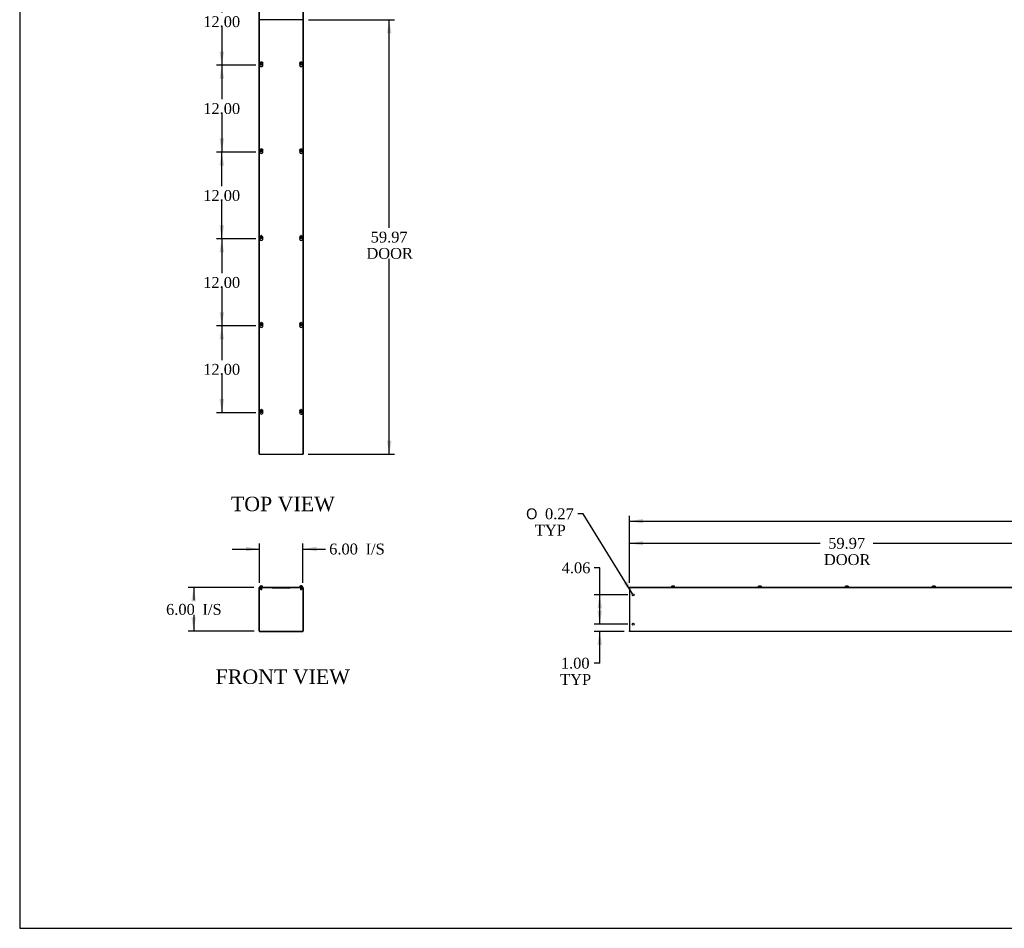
# Model space of a CAD drawing. Header units: inches. Extents: x 1 to 299, y -2 to 199.
# Tile 1 of 8: x 1 to 137, y 1 to 126. Entities that reach past the tile are written whole.
import ezdxf
from ezdxf.enums import TextEntityAlignment as Align

# ---------------------------------------------------------------- set-up
doc = ezdxf.new("R2010")
doc.units = ezdxf.units.IN
doc.header["$MEASUREMENT"] = 0
for name, color, linetype in [('COM56308-3', 7, 'Continuous'), ('COM56349-2', 7, 'Continuous'), ('Default', 7, 'Continuous'), ('QLB20316', 7, 'Continuous'), ('SCS19515', 7, 'Continuous')]:
    doc.layers.add(name, color=color, linetype=linetype)
doc.styles.add('SEACAD_Solid_Edge_ANSI1_Symbols', font='txt')
doc.styles.add('SEACAD_Times_New_Roman', font='times.ttf')
doc.dimstyles.new('HAMMOND_(STH_-_300x200)', dxfattribs={"dimtxt": 1.5, "dimasz": 1.875, "dimexe": 0.75, "dimexo": 0.75, "dimgap": 0.375, "dimtad": 0, "dimtih": 1, "dimtoh": 1, "dimzin": 0, "dimdsep": 46, "dimtxsty": 'SEACAD_Times_New_Roman', "dimblk1": '_SE_FILLED', "dimblk2": '_SE_FILLED', "dimsah": 1, "dimcen": 0.75, "dimadec": 0, "dimazin": 0, "dimtfac": 0.8, "dimtofl": 0, "dimtmove": 1, "dimatfit": 3, "dimfxl": 1, "dimtolj": 1, "dimtzin": 0, "dimarcsym": 0})

# ---------------------------------------------------------------- blocks, each defined once
blk = doc.blocks.new('SE')
at = {"layer": 'COM56308-3', "color": 7, "linetype": 'Continuous'}
for p, q in [((34.45, 47.66), (40.5, 47.66)), ((34.45, 47.6), (34.45, 47.66)), ((34.45, 47.6), (34.5, 47.6)), ((34.66, 47.6), (40.28, 47.6)), ((40.44, 47.6), (40.5, 47.6)), ((40.5, 47.6), (40.5, 47.66))]:
    blk.add_line(p, q, dxfattribs=at)
at = {"layer": 'COM56349-2', "color": 7, "linetype": 'Continuous'}
for p, q in [((34.5, 47.6), (34.66, 47.6)), ((34.66, 47.55), (34.66, 47.6)), ((34.91, 47.6), (34.91, 47.55)), ((40.03, 47.55), (40.03, 47.6)), ((40.28, 47.6), (40.44, 47.6)), ((40.28, 47.55), (40.28, 47.6)), ((34.41, 41.63), (34.41, 47.52)), ((34.47, 41.63), (34.47, 47.52)), ((34.5, 47.55), (34.66, 47.55)), ((34.91, 47.55), (34.66, 47.55)), ((40.28, 47.55), (40.03, 47.55)), ((40.28, 47.55), (40.44, 47.55)), ((40.47, 47.52), (40.47, 41.63)), ((40.53, 47.52), (40.53, 41.63)), ((34.5, 41.6), (40.44, 41.6)), ((34.5, 41.55), (40.44, 41.55))]:
    blk.add_line(p, q, dxfattribs=at)
for centre, radius, start, end in [((34.5, 47.52), 0.086, 90, 180), ((40.44, 47.52), 0.086, 0, 90), ((34.5, 47.52), 0.029, 90, 180), ((40.44, 47.52), 0.029, 0, 90), ((34.5, 41.63), 0.086, 180, 270), ((34.5, 41.63), 0.029, 180, 270), ((40.44, 41.63), 0.086, 270, 0), ((40.44, 41.63), 0.029, 270, 0)]:
    blk.add_arc(centre, radius, start, end, dxfattribs=at)
at = {"layer": 'QLB20316', "color": 7, "linetype": 'Continuous'}
for p, q in [((36.22, 47.6), (36.22, 47.57)), ((38.72, 47.6), (38.72, 47.57)), ((36.22, 47.57), (36.6, 47.57)), ((36.6, 47.57), (38.35, 47.57)), ((38.35, 47.57), (38.72, 47.57))]:
    blk.add_line(p, q, dxfattribs=at)
at = {"layer": 'SCS19515', "color": 7, "linetype": 'Continuous'}
for p, q in [((34.54, 47.74), (34.54, 47.68)), ((34.63, 47.83), (34.7, 47.83)), ((34.7, 47.83), (34.7, 47.76)), ((34.76, 47.76), (34.7, 47.76)), ((34.76, 47.83), (34.82, 47.83)), ((34.76, 47.76), (34.76, 47.83)), ((34.91, 47.68), (34.91, 47.74)), ((40.03, 47.74), (40.03, 47.68)), ((40.12, 47.83), (40.19, 47.83)), ((40.19, 47.83), (40.19, 47.76)), ((40.25, 47.76), (40.19, 47.76)), ((40.31, 47.83), (40.25, 47.83)), ((40.25, 47.76), (40.25, 47.83)), ((40.4, 47.68), (40.4, 47.74)), ((34.63, 47.55), (34.63, 47.38)), ((34.82, 47.38), (34.63, 47.38)), ((34.63, 47.38), (34.66, 47.35)), ((34.66, 47.35), (34.79, 47.35)), ((34.79, 47.35), (34.82, 47.38)), ((34.82, 47.38), (34.82, 47.55)), ((40.12, 47.55), (40.12, 47.38)), ((40.31, 47.38), (40.12, 47.38)), ((40.12, 47.38), (40.15, 47.35)), ((40.15, 47.35), (40.28, 47.35)), ((40.28, 47.35), (40.31, 47.38)), ((40.31, 47.38), (40.31, 47.55))]:
    blk.add_line(p, q, dxfattribs=at)
for centre, radius, start, end in [((34.63, 47.74), 0.09, 90, 180), ((34.56, 47.68), 0.025, 180, 270), ((34.82, 47.74), 0.09, 0, 90), ((34.89, 47.68), 0.025, 270, 0), ((40.12, 47.74), 0.09, 90, 180), ((40.05, 47.68), 0.025, 180, 270), ((40.31, 47.74), 0.09, 0, 90), ((40.38, 47.68), 0.025, 270, 0)]:
    blk.add_arc(centre, radius, start, end, dxfattribs=at)
blk = doc.blocks.new('SE1')
at = {"layer": 'COM56308-3', "color": 7, "linetype": 'Continuous'}
for p, q in [((85.6, 47.66), (145.54, 47.66)), ((85.6, 47.6), (85.6, 47.66)), ((85.6, 47.6), (145.54, 47.6)), ((145.54, 47.6), (145.54, 47.66)), ((145.6, 47.66), (205.54, 47.66)), ((145.6, 47.6), (145.6, 47.66)), ((145.6, 47.6), (205.54, 47.6)), ((205.54, 47.6), (205.54, 47.66))]:
    blk.add_line(p, q, dxfattribs=at)
at = {"layer": 'COM56349-2', "color": 7, "linetype": 'Continuous'}
for p, q in [((85.57, 47.6), (85.6, 47.6)), ((85.57, 47.6), (85.57, 47.52)), ((145.54, 47.6), (145.6, 47.6)), ((205.54, 47.6), (205.57, 47.6)), ((205.57, 47.52), (205.57, 47.6)), ((85.57, 47.52), (85.57, 41.63)), ((205.57, 41.63), (205.57, 47.52)), ((85.57, 41.55), (85.57, 41.63)), ((205.57, 41.55), (85.57, 41.55)), ((205.57, 41.63), (205.57, 41.55))]:
    blk.add_line(p, q, dxfattribs=at)
for centre in [(86.07, 46.6), (205.07, 46.6), (86.07, 42.55), (205.07, 42.55)]:
    blk.add_circle(centre, 0.133, dxfattribs=at)
at = {"layer": 'SCS19515', "color": 7, "linetype": 'Continuous'}
for p, q in [((91.38, 47.74), (91.38, 47.68)), ((91.39, 47.76), (91.39, 47.76)), ((91.48, 47.83), (91.66, 47.83)), ((91.76, 47.76), (91.76, 47.76)), ((91.76, 47.68), (91.76, 47.74)), ((103.38, 47.74), (103.38, 47.68)), ((103.39, 47.76), (103.39, 47.76)), ((103.48, 47.83), (103.66, 47.83)), ((103.76, 47.76), (103.76, 47.76)), ((103.76, 47.68), (103.76, 47.74)), ((115.38, 47.74), (115.38, 47.68)), ((115.39, 47.76), (115.39, 47.76)), ((115.48, 47.83), (115.66, 47.83)), ((115.76, 47.76), (115.76, 47.76)), ((115.76, 47.68), (115.76, 47.74)), ((127.38, 47.74), (127.38, 47.68)), ((127.39, 47.76), (127.39, 47.76)), ((127.48, 47.83), (127.66, 47.83)), ((127.76, 47.76), (127.76, 47.76)), ((127.76, 47.68), (127.76, 47.74)), ((139.38, 47.74), (139.38, 47.68)), ((139.39, 47.76), (139.39, 47.76)), ((139.48, 47.83), (139.66, 47.83)), ((139.76, 47.76), (139.76, 47.76)), ((139.76, 47.68), (139.76, 47.74)), ((151.38, 47.74), (151.38, 47.68)), ((151.39, 47.76), (151.39, 47.76)), ((151.48, 47.83), (151.66, 47.83)), ((151.76, 47.76), (151.76, 47.76)), ((151.76, 47.68), (151.76, 47.74)), ((163.38, 47.74), (163.38, 47.68)), ((163.39, 47.76), (163.39, 47.76)), ((163.48, 47.83), (163.66, 47.83)), ((163.76, 47.76), (163.76, 47.76)), ((163.76, 47.68), (163.76, 47.74)), ((175.38, 47.74), (175.38, 47.68)), ((175.39, 47.76), (175.39, 47.76)), ((175.48, 47.83), (175.66, 47.83)), ((175.76, 47.76), (175.76, 47.76)), ((175.76, 47.68), (175.76, 47.74)), ((187.38, 47.74), (187.38, 47.68)), ((187.39, 47.76), (187.39, 47.76)), ((187.48, 47.83), (187.66, 47.83)), ((187.76, 47.76), (187.76, 47.76)), ((187.76, 47.68), (187.76, 47.74)), ((199.38, 47.74), (199.38, 47.68)), ((199.39, 47.76), (199.39, 47.76)), ((199.48, 47.83), (199.66, 47.83)), ((199.76, 47.76), (199.76, 47.76)), ((199.76, 47.68), (199.76, 47.74))]:
    blk.add_line(p, q, dxfattribs=at)
for centre, radius, start, end in [((91.47, 47.74), 0.09, 170.4059, 180), ((91.41, 47.68), 0.025, 180, 270), ((91.73, 47.68), 0.025, 270, 0), ((91.67, 47.74), 0.09, 0, 9.5941), ((103.47, 47.74), 0.09, 170.4059, 180), ((103.41, 47.68), 0.025, 180, 270), ((103.73, 47.68), 0.025, 270, 0), ((103.67, 47.74), 0.09, 0, 9.5941), ((115.47, 47.74), 0.09, 170.4059, 180), ((115.41, 47.68), 0.025, 180, 270), ((115.73, 47.68), 0.025, 270, 0), ((115.67, 47.74), 0.09, 0, 9.5941), ((127.47, 47.74), 0.09, 170.4059, 180), ((127.41, 47.68), 0.025, 180, 270), ((127.73, 47.68), 0.025, 270, 0), ((127.67, 47.74), 0.09, 0, 9.5941), ((139.47, 47.74), 0.09, 170.4059, 180), ((139.41, 47.68), 0.025, 180, 270), ((139.73, 47.68), 0.025, 270, 0), ((139.67, 47.74), 0.09, 0, 9.5941), ((151.47, 47.74), 0.09, 170.4059, 180), ((151.41, 47.68), 0.025, 180, 270), ((151.73, 47.68), 0.025, 270, 0), ((151.67, 47.74), 0.09, 0, 9.5941), ((163.47, 47.74), 0.09, 170.4059, 180), ((163.41, 47.68), 0.025, 180, 270), ((163.73, 47.68), 0.025, 270, 0), ((163.67, 47.74), 0.09, 0, 9.5941), ((175.47, 47.74), 0.09, 170.4059, 180), ((175.41, 47.68), 0.025, 180, 270), ((175.73, 47.68), 0.025, 270, 0), ((175.67, 47.74), 0.09, 0, 9.5941), ((187.47, 47.74), 0.09, 170.4059, 180), ((187.41, 47.68), 0.025, 180, 270), ((187.73, 47.68), 0.025, 270, 0), ((187.67, 47.74), 0.09, 0, 9.5941), ((199.47, 47.74), 0.09, 170.4059, 180), ((199.41, 47.68), 0.025, 180, 270), ((199.73, 47.68), 0.025, 270, 0), ((199.67, 47.74), 0.09, 0, 9.5941)]:
    blk.add_arc(centre, radius, start, end, dxfattribs=at)
for points in [[(91.39, 47.76), (91.39, 47.76), (91.39, 47.77), (91.39, 47.78), (91.4, 47.78), (91.4, 47.79), (91.4, 47.8), (91.41, 47.81), (91.42, 47.81), (91.42, 47.82), (91.43, 47.82), (91.44, 47.83), (91.44, 47.83), (91.45, 47.83), (91.46, 47.83), (91.47, 47.83), (91.47, 47.83), (91.48, 47.83)], [(91.66, 47.83), (91.67, 47.83), (91.67, 47.83), (91.69, 47.83), (91.69, 47.83), (91.7, 47.83), (91.71, 47.83), (91.72, 47.82), (91.72, 47.82), (91.73, 47.81), (91.73, 47.81), (91.74, 47.8), (91.74, 47.79), (91.75, 47.78), (91.75, 47.78), (91.75, 47.77), (91.75, 47.76), (91.76, 47.76)], [(103.39, 47.76), (103.39, 47.76), (103.39, 47.77), (103.39, 47.78), (103.4, 47.78), (103.4, 47.79), (103.4, 47.8), (103.41, 47.81), (103.42, 47.81), (103.42, 47.82), (103.43, 47.82), (103.44, 47.83), (103.44, 47.83), (103.45, 47.83), (103.46, 47.83), (103.47, 47.83), (103.47, 47.83), (103.48, 47.83)], [(103.66, 47.83), (103.67, 47.83), (103.67, 47.83), (103.69, 47.83), (103.69, 47.83), (103.7, 47.83), (103.71, 47.83), (103.72, 47.82), (103.72, 47.82), (103.73, 47.81), (103.73, 47.81), (103.74, 47.8), (103.74, 47.79), (103.75, 47.78), (103.75, 47.78), (103.75, 47.77), (103.75, 47.76), (103.76, 47.76)], [(115.39, 47.76), (115.39, 47.76), (115.39, 47.77), (115.39, 47.78), (115.4, 47.78), (115.4, 47.79), (115.4, 47.8), (115.41, 47.81), (115.42, 47.81), (115.42, 47.82), (115.43, 47.82), (115.44, 47.83), (115.44, 47.83), (115.45, 47.83), (115.46, 47.83), (115.47, 47.83), (115.47, 47.83), (115.48, 47.83)], [(115.66, 47.83), (115.67, 47.83), (115.67, 47.83), (115.69, 47.83), (115.69, 47.83), (115.7, 47.83), (115.71, 47.83), (115.72, 47.82), (115.72, 47.82), (115.73, 47.81), (115.73, 47.81), (115.74, 47.8), (115.74, 47.79), (115.75, 47.78), (115.75, 47.78), (115.75, 47.77), (115.75, 47.76), (115.76, 47.76)], [(127.39, 47.76), (127.39, 47.76), (127.39, 47.77), (127.39, 47.78), (127.4, 47.78), (127.4, 47.79), (127.4, 47.8), (127.41, 47.81), (127.42, 47.81), (127.42, 47.82), (127.43, 47.82), (127.44, 47.83), (127.44, 47.83), (127.45, 47.83), (127.46, 47.83), (127.47, 47.83), (127.47, 47.83), (127.48, 47.83)], [(127.66, 47.83), (127.67, 47.83), (127.67, 47.83), (127.69, 47.83), (127.69, 47.83), (127.7, 47.83), (127.71, 47.83), (127.72, 47.82), (127.72, 47.82), (127.73, 47.81), (127.73, 47.81), (127.74, 47.8), (127.74, 47.79), (127.75, 47.78), (127.75, 47.78), (127.75, 47.77), (127.75, 47.76), (127.76, 47.76)], [(139.39, 47.76), (139.39, 47.76), (139.39, 47.77), (139.39, 47.78), (139.4, 47.78), (139.4, 47.79), (139.4, 47.8), (139.41, 47.81), (139.42, 47.81), (139.42, 47.82), (139.43, 47.82), (139.44, 47.83), (139.44, 47.83), (139.45, 47.83), (139.46, 47.83), (139.47, 47.83), (139.47, 47.83), (139.48, 47.83)], [(139.66, 47.83), (139.67, 47.83), (139.67, 47.83), (139.69, 47.83), (139.69, 47.83), (139.7, 47.83), (139.71, 47.83), (139.72, 47.82), (139.72, 47.82), (139.73, 47.81), (139.73, 47.81), (139.74, 47.8), (139.74, 47.79), (139.75, 47.78), (139.75, 47.78), (139.75, 47.77), (139.75, 47.76), (139.76, 47.76)], [(151.39, 47.76), (151.39, 47.76), (151.39, 47.77), (151.39, 47.78), (151.4, 47.78), (151.4, 47.79), (151.4, 47.8), (151.41, 47.81), (151.42, 47.81), (151.42, 47.82), (151.43, 47.82), (151.44, 47.83), (151.44, 47.83), (151.45, 47.83), (151.46, 47.83), (151.47, 47.83), (151.47, 47.83), (151.48, 47.83)], [(151.66, 47.83), (151.67, 47.83), (151.67, 47.83), (151.69, 47.83), (151.69, 47.83), (151.7, 47.83), (151.71, 47.83), (151.72, 47.82), (151.72, 47.82), (151.73, 47.81), (151.73, 47.81), (151.74, 47.8), (151.74, 47.79), (151.75, 47.78), (151.75, 47.78), (151.75, 47.77), (151.75, 47.76), (151.76, 47.76)], [(163.39, 47.76), (163.39, 47.76), (163.39, 47.77), (163.39, 47.78), (163.4, 47.78), (163.4, 47.79), (163.4, 47.8), (163.41, 47.81), (163.42, 47.81), (163.42, 47.82), (163.43, 47.82), (163.44, 47.83), (163.44, 47.83), (163.45, 47.83), (163.46, 47.83), (163.47, 47.83), (163.47, 47.83), (163.48, 47.83)], [(163.66, 47.83), (163.67, 47.83), (163.67, 47.83), (163.69, 47.83), (163.69, 47.83), (163.7, 47.83), (163.71, 47.83), (163.72, 47.82), (163.72, 47.82), (163.73, 47.81), (163.73, 47.81), (163.74, 47.8), (163.74, 47.79), (163.75, 47.78), (163.75, 47.78), (163.75, 47.77), (163.75, 47.76), (163.76, 47.76)], [(175.39, 47.76), (175.39, 47.76), (175.39, 47.77), (175.39, 47.78), (175.4, 47.78), (175.4, 47.79), (175.4, 47.8), (175.41, 47.81), (175.42, 47.81), (175.42, 47.82), (175.43, 47.82), (175.44, 47.83), (175.44, 47.83), (175.45, 47.83), (175.46, 47.83), (175.47, 47.83), (175.47, 47.83), (175.48, 47.83)], [(175.66, 47.83), (175.67, 47.83), (175.67, 47.83), (175.69, 47.83), (175.69, 47.83), (175.7, 47.83), (175.71, 47.83), (175.72, 47.82), (175.72, 47.82), (175.73, 47.81), (175.73, 47.81), (175.74, 47.8), (175.74, 47.79), (175.75, 47.78), (175.75, 47.78), (175.75, 47.77), (175.75, 47.76), (175.76, 47.76)], [(187.39, 47.76), (187.39, 47.76), (187.39, 47.77), (187.39, 47.78), (187.4, 47.78), (187.4, 47.79), (187.4, 47.8), (187.41, 47.81), (187.42, 47.81), (187.42, 47.82), (187.43, 47.82), (187.44, 47.83), (187.44, 47.83), (187.45, 47.83), (187.46, 47.83), (187.47, 47.83), (187.47, 47.83), (187.48, 47.83)], [(187.66, 47.83), (187.67, 47.83), (187.67, 47.83), (187.69, 47.83), (187.69, 47.83), (187.7, 47.83), (187.71, 47.83), (187.72, 47.82), (187.72, 47.82), (187.73, 47.81), (187.73, 47.81), (187.74, 47.8), (187.74, 47.79), (187.75, 47.78), (187.75, 47.78), (187.75, 47.77), (187.75, 47.76), (187.76, 47.76)], [(199.39, 47.76), (199.39, 47.76), (199.39, 47.77), (199.39, 47.78), (199.4, 47.78), (199.4, 47.79), (199.4, 47.8), (199.41, 47.81), (199.42, 47.81), (199.42, 47.82), (199.43, 47.82), (199.44, 47.83), (199.44, 47.83), (199.45, 47.83), (199.46, 47.83), (199.47, 47.83), (199.47, 47.83), (199.48, 47.83)], [(199.66, 47.83), (199.67, 47.83), (199.67, 47.83), (199.69, 47.83), (199.69, 47.83), (199.7, 47.83), (199.71, 47.83), (199.72, 47.82), (199.72, 47.82), (199.73, 47.81), (199.73, 47.81), (199.74, 47.8), (199.74, 47.79), (199.75, 47.78), (199.75, 47.78), (199.75, 47.77), (199.75, 47.76), (199.76, 47.76)]]:
    blk.add_open_spline(points, degree=3, knots=[0, 0, 0, 0, 0.125, 0.125, 0.25, 0.25, 0.375, 0.375, 0.5, 0.5, 0.625, 0.625, 0.75, 0.75, 0.875, 0.875, 1, 1, 1, 1], dxfattribs=at)
blk = doc.blocks.new('DMBLK6241')
at = {"layer": 'Default', "linetype": 'Continuous', "transparency": 16777216}
for points in [[(32.6, 53.24), (32.6, 52.62), (34.47, 52.93)], [(42.35, 53.24), (40.47, 52.93), (42.35, 52.62)]]:
    blk.add_hatch(color=7, dxfattribs=at).paths.add_polyline_path(points)
at = {"layer": 'Default', "color": 7, "linetype": 'Continuous', "transparency": 16777216}
for p, q in [((34.47, 48.27), (34.47, 53.68)), ((40.47, 48.27), (40.47, 53.68)), ((30.72, 52.93), (34.47, 52.93)), ((40.47, 52.93), (42.82, 52.93)), ((42.82, 52.93), (43.57, 52.93))]:
    blk.add_line(p, q, dxfattribs=at)
at = {"layer": 'Default', "color": 7, "linetype": 'Continuous', "transparency": 16777216, "style": 'SEACAD_Times_New_Roman'}
for s, p in [('6.00', (44.1, 53.68)), ('I/S', (49.13, 53.68))]:
    blk.add_text(s, height=1.5, dxfattribs=at).set_placement(p, align=Align.TOP_LEFT)
blk = doc.blocks.new('_SE_FILLED')
at = {"color": 0}
blk.add_line((0, 0), (-1, 0), dxfattribs=at)
blk.add_solid([(0, 0), (-1, -0.1665), (-1, 0.1665), (0, 0)], dxfattribs=at)
blk = doc.blocks.new('DMBLK6242')
at = {"layer": 'Default', "linetype": 'Continuous', "transparency": 16777216}
for points in [[(25.08, 45.73), (25.7, 45.73), (25.39, 47.6)], [(25.08, 43.48), (25.39, 41.6), (25.7, 43.48)]]:
    blk.add_hatch(color=7, dxfattribs=at).paths.add_polyline_path(points)
at = {"layer": 'Default', "color": 7, "linetype": 'Continuous', "transparency": 16777216}
for p, q in [((33.7, 47.6), (24.64, 47.6)), ((25.39, 47.6), (25.39, 45.88)), ((25.39, 43.85), (25.39, 41.6)), ((33.75, 41.6), (24.64, 41.6))]:
    blk.add_line(p, q, dxfattribs=at)
at = {"layer": 'Default', "color": 7, "linetype": 'Continuous', "transparency": 16777216, "style": 'SEACAD_Times_New_Roman'}
for s, p in [('6.00', (21.58, 45.35)), ('I/S', (26.61, 45.35))]:
    blk.add_text(s, height=1.5, dxfattribs=at).set_placement(p, align=Align.TOP_LEFT)
blk = doc.blocks.new('DMBLK6243')
at = {"layer": 'Default', "linetype": 'Continuous', "transparency": 16777216}
for points in [[(87.45, 54.04), (85.57, 53.72), (87.45, 53.41)], [(143.67, 54.04), (143.67, 53.41), (145.54, 53.72)]]:
    blk.add_hatch(color=7, dxfattribs=at).paths.add_polyline_path(points)
at = {"layer": 'Default', "color": 7, "linetype": 'Continuous', "transparency": 16777216}
for p, q in [((85.57, 48.27), (85.57, 54.47)), ((145.54, 48.41), (145.54, 54.47)), ((85.57, 53.72), (111.89, 53.72)), ((119.23, 53.72), (145.54, 53.72))]:
    blk.add_line(p, q, dxfattribs=at)
at = {"layer": 'Default', "color": 7, "linetype": 'Continuous', "transparency": 16777216, "style": 'SEACAD_Times_New_Roman'}
for s, p in [('59.97', (113, 54.47)), ('DOOR', (112.41, 52.22))]:
    blk.add_text(s, height=1.5, dxfattribs=at).set_placement(p, align=Align.TOP_LEFT)
blk = doc.blocks.new('SE4')
at = {"layer": 'COM56308-3', "color": 7, "linetype": 'Continuous'}
for p, q in [((34.45, 185.98), (34.45, 126.04)), ((40.5, 185.98), (34.45, 185.98)), ((40.5, 126.04), (40.5, 185.98)), ((34.45, 126.04), (40.5, 126.04)), ((34.45, 125.98), (34.45, 66.04)), ((40.5, 125.98), (34.45, 125.98)), ((40.5, 66.04), (40.5, 125.98)), ((34.45, 66.04), (40.5, 66.04))]:
    blk.add_line(p, q, dxfattribs=at)
for centre, start, end in [((34.73, 179.74), 133.5511, 46.4489), ((40.22, 179.74), 133.4457, 46.3437), ((34.73, 167.74), 133.5511, 46.4489), ((40.22, 167.74), 133.4457, 46.3437), ((34.73, 155.74), 133.5511, 46.4489), ((40.22, 155.74), 133.4457, 46.3437), ((34.73, 143.74), 133.5511, 46.4489), ((40.22, 143.74), 133.4457, 46.3437), ((34.73, 131.74), 133.5511, 46.4489), ((40.22, 131.74), 133.4457, 46.3437), ((34.73, 119.74), 133.5511, 46.4489), ((40.22, 119.74), 133.4457, 46.3437), ((34.73, 107.74), 133.5511, 46.4489), ((40.22, 107.74), 133.4457, 46.3437), ((34.73, 95.74), 133.5511, 46.4489), ((40.22, 95.74), 133.4457, 46.3437), ((34.73, 83.74), 133.5511, 46.4489), ((40.22, 83.74), 133.4457, 46.3437), ((34.73, 71.74), 133.5511, 46.4489), ((40.22, 71.74), 133.4457, 46.3437)]:
    blk.add_arc(centre, 0.203, start, end, dxfattribs=at)
at = {"layer": 'COM56349-2', "color": 7, "linetype": 'Continuous'}
for p, q in [((34.41, 66.01), (34.41, 186.01)), ((34.5, 186.01), (34.41, 186.01)), ((34.66, 186.01), (34.5, 186.01)), ((40.28, 186.01), (34.66, 186.01)), ((34.66, 186.01), (34.66, 185.98)), ((40.44, 186.01), (40.28, 186.01)), ((40.28, 185.98), (40.28, 186.01)), ((40.53, 186.01), (40.44, 186.01)), ((40.53, 186.01), (40.53, 66.01)), ((34.91, 179.66), (34.91, 179.82)), ((40.03, 179.82), (40.03, 179.66)), ((34.91, 167.66), (34.91, 167.82)), ((40.03, 167.82), (40.03, 167.66)), ((34.91, 155.66), (34.91, 155.82)), ((40.03, 155.82), (40.03, 155.66)), ((34.91, 143.66), (34.91, 143.82)), ((40.03, 143.82), (40.03, 143.66)), ((34.91, 131.66), (34.91, 131.82)), ((40.03, 131.82), (40.03, 131.66)), ((34.91, 125.98), (34.91, 126.04)), ((40.03, 126.04), (40.03, 125.98)), ((34.91, 119.66), (34.91, 119.82)), ((40.03, 119.82), (40.03, 119.66)), ((34.91, 107.66), (34.91, 107.82)), ((40.03, 107.82), (40.03, 107.66)), ((34.91, 95.66), (34.91, 95.82)), ((40.03, 95.82), (40.03, 95.66)), ((34.91, 83.66), (34.91, 83.82)), ((40.03, 83.82), (40.03, 83.66)), ((34.91, 71.66), (34.91, 71.82)), ((40.03, 71.82), (40.03, 71.66)), ((34.41, 66.01), (34.5, 66.01)), ((34.5, 66.01), (34.66, 66.01)), ((34.66, 66.04), (34.66, 66.01)), ((34.66, 66.01), (40.28, 66.01)), ((40.28, 66.01), (40.28, 66.04)), ((40.28, 66.01), (40.44, 66.01)), ((40.44, 66.01), (40.53, 66.01))]:
    blk.add_line(p, q, dxfattribs=at)
at = {"layer": 'SCS19515', "color": 7, "linetype": 'Continuous'}
for p, q in [((34.65, 180.01), (34.7, 180.06)), ((34.7, 179.96), (34.65, 180.01)), ((34.7, 180.2), (34.7, 180.1)), ((34.7, 180.1), (34.7, 180.06)), ((34.7, 179.96), (34.7, 179.92)), ((34.7, 179.92), (34.7, 179.83)), ((34.76, 180.1), (34.76, 180.2)), ((34.76, 180.06), (34.76, 180.1)), ((34.76, 180.06), (34.81, 180.01)), ((34.81, 180.01), (34.76, 179.96)), ((34.76, 179.92), (34.76, 179.96)), ((34.76, 179.83), (34.76, 179.92)), ((40.14, 180.01), (40.19, 180.06)), ((40.19, 179.96), (40.14, 180.01)), ((40.19, 180.2), (40.19, 180.1)), ((40.19, 180.1), (40.19, 180.06)), ((40.19, 179.96), (40.19, 179.92)), ((40.19, 179.92), (40.19, 179.83)), ((40.25, 180.1), (40.25, 180.2)), ((40.25, 180.06), (40.25, 180.1)), ((40.25, 180.06), (40.3, 180.01)), ((40.3, 180.01), (40.25, 179.96)), ((40.25, 179.92), (40.25, 179.96)), ((40.25, 179.83), (40.25, 179.92)), ((34.65, 168.01), (34.7, 168.06)), ((34.7, 167.96), (34.65, 168.01)), ((34.7, 168.2), (34.7, 168.1)), ((34.7, 168.1), (34.7, 168.06)), ((34.7, 167.96), (34.7, 167.92)), ((34.7, 167.92), (34.7, 167.83)), ((34.76, 168.1), (34.76, 168.2)), ((34.76, 168.06), (34.76, 168.1)), ((34.76, 168.06), (34.81, 168.01)), ((34.81, 168.01), (34.76, 167.96)), ((34.76, 167.92), (34.76, 167.96)), ((34.76, 167.83), (34.76, 167.92)), ((40.14, 168.01), (40.19, 168.06)), ((40.19, 167.96), (40.14, 168.01)), ((40.19, 168.2), (40.19, 168.1)), ((40.19, 168.1), (40.19, 168.06)), ((40.19, 167.96), (40.19, 167.92)), ((40.19, 167.92), (40.19, 167.83)), ((40.25, 168.1), (40.25, 168.2)), ((40.25, 168.06), (40.25, 168.1)), ((40.25, 168.06), (40.3, 168.01)), ((40.3, 168.01), (40.25, 167.96)), ((40.25, 167.92), (40.25, 167.96)), ((40.25, 167.83), (40.25, 167.92)), ((34.65, 156.01), (34.7, 156.06)), ((34.7, 155.96), (34.65, 156.01)), ((34.7, 156.2), (34.7, 156.1)), ((34.7, 156.1), (34.7, 156.06)), ((34.7, 155.96), (34.7, 155.92)), ((34.7, 155.92), (34.7, 155.83)), ((34.76, 156.1), (34.76, 156.2)), ((34.76, 156.06), (34.76, 156.1)), ((34.76, 156.06), (34.81, 156.01)), ((34.81, 156.01), (34.76, 155.96)), ((34.76, 155.92), (34.76, 155.96)), ((34.76, 155.83), (34.76, 155.92)), ((40.14, 156.01), (40.19, 156.06)), ((40.19, 155.96), (40.14, 156.01)), ((40.19, 156.2), (40.19, 156.1)), ((40.19, 156.1), (40.19, 156.06)), ((40.19, 155.96), (40.19, 155.92)), ((40.19, 155.92), (40.19, 155.83)), ((40.25, 156.1), (40.25, 156.2)), ((40.25, 156.06), (40.25, 156.1)), ((40.25, 156.06), (40.3, 156.01)), ((40.3, 156.01), (40.25, 155.96)), ((40.25, 155.92), (40.25, 155.96)), ((40.25, 155.83), (40.25, 155.92)), ((34.7, 144.2), (34.7, 144.1)), ((34.76, 144.1), (34.76, 144.2)), ((40.19, 144.2), (40.19, 144.1)), ((40.25, 144.1), (40.25, 144.2)), ((34.65, 144.01), (34.7, 144.06)), ((34.7, 143.96), (34.65, 144.01)), ((34.7, 144.1), (34.7, 144.06)), ((34.7, 143.96), (34.7, 143.92)), ((34.7, 143.92), (34.7, 143.83)), ((34.76, 144.06), (34.76, 144.1)), ((34.76, 144.06), (34.81, 144.01)), ((34.81, 144.01), (34.76, 143.96)), ((34.76, 143.92), (34.76, 143.96)), ((34.76, 143.83), (34.76, 143.92)), ((40.14, 144.01), (40.19, 144.06)), ((40.19, 143.96), (40.14, 144.01)), ((40.19, 144.1), (40.19, 144.06)), ((40.19, 143.96), (40.19, 143.92)), ((40.19, 143.92), (40.19, 143.83)), ((40.25, 144.06), (40.25, 144.1)), ((40.25, 144.06), (40.3, 144.01)), ((40.3, 144.01), (40.25, 143.96)), ((40.25, 143.92), (40.25, 143.96)), ((40.25, 143.83), (40.25, 143.92)), ((34.65, 132.01), (34.7, 132.06)), ((34.7, 131.96), (34.65, 132.01)), ((34.7, 132.2), (34.7, 132.1)), ((34.7, 132.1), (34.7, 132.06)), ((34.7, 131.96), (34.7, 131.92)), ((34.7, 131.92), (34.7, 131.83)), ((34.76, 132.1), (34.76, 132.2)), ((34.76, 132.06), (34.76, 132.1)), ((34.76, 132.06), (34.81, 132.01)), ((34.81, 132.01), (34.76, 131.96)), ((34.76, 131.92), (34.76, 131.96)), ((34.76, 131.83), (34.76, 131.92)), ((40.14, 132.01), (40.19, 132.06)), ((40.19, 131.96), (40.14, 132.01)), ((40.19, 132.2), (40.19, 132.1)), ((40.19, 132.1), (40.19, 132.06)), ((40.19, 131.96), (40.19, 131.92)), ((40.19, 131.92), (40.19, 131.83)), ((40.25, 132.1), (40.25, 132.2)), ((40.25, 132.06), (40.25, 132.1)), ((40.25, 132.06), (40.3, 132.01)), ((40.3, 132.01), (40.25, 131.96)), ((40.25, 131.92), (40.25, 131.96)), ((40.25, 131.83), (40.25, 131.92)), ((34.65, 120.01), (34.7, 120.06)), ((34.7, 119.96), (34.65, 120.01)), ((34.7, 120.2), (34.7, 120.1)), ((34.7, 120.1), (34.7, 120.06)), ((34.7, 119.96), (34.7, 119.92)), ((34.7, 119.92), (34.7, 119.83)), ((34.76, 120.1), (34.76, 120.2)), ((34.76, 120.06), (34.76, 120.1)), ((34.76, 120.06), (34.81, 120.01)), ((34.81, 120.01), (34.76, 119.96)), ((34.76, 119.92), (34.76, 119.96)), ((34.76, 119.83), (34.76, 119.92)), ((40.14, 120.01), (40.19, 120.06)), ((40.19, 119.96), (40.14, 120.01)), ((40.19, 120.2), (40.19, 120.1)), ((40.19, 120.1), (40.19, 120.06)), ((40.19, 119.96), (40.19, 119.92)), ((40.19, 119.92), (40.19, 119.83)), ((40.25, 120.1), (40.25, 120.2)), ((40.25, 120.06), (40.25, 120.1)), ((40.25, 120.06), (40.3, 120.01)), ((40.3, 120.01), (40.25, 119.96)), ((40.25, 119.92), (40.25, 119.96)), ((40.25, 119.83), (40.25, 119.92)), ((34.65, 108.01), (34.7, 108.06)), ((34.7, 107.96), (34.65, 108.01)), ((34.7, 108.2), (34.7, 108.1)), ((34.7, 108.1), (34.7, 108.06)), ((34.7, 107.96), (34.7, 107.92)), ((34.7, 107.92), (34.7, 107.83)), ((34.76, 108.1), (34.76, 108.2)), ((34.76, 108.06), (34.76, 108.1)), ((34.76, 108.06), (34.81, 108.01)), ((34.81, 108.01), (34.76, 107.96)), ((34.76, 107.92), (34.76, 107.96)), ((34.76, 107.83), (34.76, 107.92)), ((40.14, 108.01), (40.19, 108.06)), ((40.19, 107.96), (40.14, 108.01)), ((40.19, 108.2), (40.19, 108.1)), ((40.19, 108.1), (40.19, 108.06)), ((40.19, 107.96), (40.19, 107.92)), ((40.19, 107.92), (40.19, 107.83)), ((40.25, 108.1), (40.25, 108.2)), ((40.25, 108.06), (40.25, 108.1)), ((40.25, 108.06), (40.3, 108.01)), ((40.3, 108.01), (40.25, 107.96)), ((40.25, 107.92), (40.25, 107.96)), ((40.25, 107.83), (40.25, 107.92)), ((34.65, 96.01), (34.7, 96.06)), ((34.7, 95.96), (34.65, 96.01)), ((34.7, 96.2), (34.7, 96.1)), ((34.7, 96.1), (34.7, 96.06)), ((34.7, 95.96), (34.7, 95.92)), ((34.7, 95.92), (34.7, 95.83)), ((34.76, 96.1), (34.76, 96.2)), ((34.76, 96.06), (34.76, 96.1)), ((34.76, 96.06), (34.81, 96.01)), ((34.81, 96.01), (34.76, 95.96)), ((34.76, 95.92), (34.76, 95.96)), ((34.76, 95.83), (34.76, 95.92)), ((40.14, 96.01), (40.19, 96.06)), ((40.19, 95.96), (40.14, 96.01)), ((40.19, 96.2), (40.19, 96.1)), ((40.19, 96.1), (40.19, 96.06)), ((40.19, 95.96), (40.19, 95.92)), ((40.19, 95.92), (40.19, 95.83)), ((40.25, 96.1), (40.25, 96.2)), ((40.25, 96.06), (40.25, 96.1)), ((40.25, 96.06), (40.3, 96.01)), ((40.3, 96.01), (40.25, 95.96)), ((40.25, 95.92), (40.25, 95.96)), ((40.25, 95.83), (40.25, 95.92)), ((34.65, 84.01), (34.7, 84.06)), ((34.7, 83.96), (34.65, 84.01)), ((34.7, 84.2), (34.7, 84.1)), ((34.7, 84.1), (34.7, 84.06)), ((34.7, 83.96), (34.7, 83.92)), ((34.7, 83.92), (34.7, 83.83)), ((34.76, 84.1), (34.76, 84.2)), ((34.76, 84.06), (34.76, 84.1)), ((34.76, 84.06), (34.81, 84.01)), ((34.81, 84.01), (34.76, 83.96)), ((34.76, 83.92), (34.76, 83.96)), ((34.76, 83.83), (34.76, 83.92)), ((40.14, 84.01), (40.19, 84.06)), ((40.19, 83.96), (40.14, 84.01)), ((40.19, 84.2), (40.19, 84.1)), ((40.19, 84.1), (40.19, 84.06)), ((40.19, 83.96), (40.19, 83.92)), ((40.19, 83.92), (40.19, 83.83)), ((40.25, 84.1), (40.25, 84.2)), ((40.25, 84.06), (40.25, 84.1)), ((40.25, 84.06), (40.3, 84.01)), ((40.3, 84.01), (40.25, 83.96)), ((40.25, 83.92), (40.25, 83.96)), ((40.25, 83.83), (40.25, 83.92)), ((34.65, 72.01), (34.7, 72.06)), ((34.7, 72.2), (34.7, 72.1)), ((34.7, 72.1), (34.7, 72.06)), ((34.76, 72.1), (34.76, 72.2)), ((34.76, 72.06), (34.76, 72.1)), ((34.76, 72.06), (34.81, 72.01)), ((40.14, 72.01), (40.19, 72.06)), ((40.19, 72.2), (40.19, 72.1)), ((40.19, 72.1), (40.19, 72.06)), ((40.25, 72.1), (40.25, 72.2)), ((40.25, 72.06), (40.25, 72.1)), ((40.25, 72.06), (40.3, 72.01)), ((34.7, 71.96), (34.65, 72.01)), ((34.7, 71.96), (34.7, 71.92)), ((34.7, 71.92), (34.7, 71.83)), ((34.81, 72.01), (34.76, 71.96)), ((34.76, 71.92), (34.76, 71.96)), ((34.76, 71.83), (34.76, 71.92)), ((40.19, 71.96), (40.14, 72.01)), ((40.19, 71.96), (40.19, 71.92)), ((40.19, 71.92), (40.19, 71.83)), ((40.3, 72.01), (40.25, 71.96)), ((40.25, 71.92), (40.25, 71.96)), ((40.25, 71.83), (40.25, 71.92))]:
    blk.add_line(p, q, dxfattribs=at)
for centre in [(34.73, 180.01), (40.22, 180.01), (34.73, 168.01), (40.22, 168.01), (34.73, 156.01), (40.22, 156.01), (34.73, 144.01), (40.22, 144.01), (34.73, 132.01), (40.22, 132.01), (34.73, 120.01), (40.22, 120.01), (34.73, 108.01), (40.22, 108.01), (34.73, 96.01), (40.22, 96.01), (34.73, 84.01), (40.22, 84.01), (34.73, 72.01), (40.22, 72.01)]:
    blk.add_circle(centre, 0.187, dxfattribs=at)
for centre, start, end in [((34.73, 180.01), 80.7303, 99.2697), ((34.73, 180.01), 260.7303, 279.2697), ((40.22, 180.01), 80.7303, 99.2697), ((40.22, 180.01), 260.7303, 279.2697), ((34.73, 168.01), 80.7303, 99.2697), ((34.73, 168.01), 260.7303, 279.2697), ((40.22, 168.01), 80.7303, 99.2697), ((40.22, 168.01), 260.7303, 279.2697), ((34.73, 156.01), 80.7303, 99.2697), ((34.73, 156.01), 260.7303, 279.2697), ((40.22, 156.01), 80.7303, 99.2697), ((40.22, 156.01), 260.7303, 279.2697), ((34.73, 144.01), 80.7303, 99.2697), ((40.22, 144.01), 80.7303, 99.2697), ((34.73, 144.01), 260.7303, 279.2697), ((40.22, 144.01), 260.7303, 279.2697), ((34.73, 132.01), 80.7303, 99.2697), ((40.22, 132.01), 80.7303, 99.2697), ((34.73, 132.01), 260.7303, 279.2697), ((40.22, 132.01), 260.7303, 279.2697), ((34.73, 120.01), 80.7303, 99.2697), ((34.73, 120.01), 260.7303, 279.2697), ((40.22, 120.01), 80.7303, 99.2697), ((40.22, 120.01), 260.7303, 279.2697), ((34.73, 108.01), 80.7303, 99.2697), ((34.73, 108.01), 260.7303, 279.2697), ((40.22, 108.01), 80.7303, 99.2697), ((40.22, 108.01), 260.7303, 279.2697), ((34.73, 96.01), 80.7303, 99.2697), ((34.73, 96.01), 260.7303, 279.2697), ((40.22, 96.01), 80.7303, 99.2697), ((40.22, 96.01), 260.7303, 279.2697), ((34.73, 84.01), 80.7303, 99.2697), ((34.73, 84.01), 260.7303, 279.2697), ((40.22, 84.01), 80.7303, 99.2697), ((40.22, 84.01), 260.7303, 279.2697), ((34.73, 72.01), 80.7303, 99.2697), ((40.22, 72.01), 80.7303, 99.2697), ((34.73, 72.01), 260.7303, 279.2697), ((40.22, 72.01), 260.7303, 279.2697)]:
    blk.add_arc(centre, 0.186, start, end, dxfattribs=at)
blk = doc.blocks.new('DMBLK6250')
at = {"layer": 'Default', "linetype": 'Continuous', "transparency": 16777216}
for points in [[(28.96, 129.87), (29.59, 129.87), (29.27, 131.74)], [(28.96, 121.62), (29.27, 119.74), (29.59, 121.62)]]:
    blk.add_hatch(color=7, dxfattribs=at).paths.add_polyline_path(points)
at = {"layer": 'Default', "color": 7, "linetype": 'Continuous', "transparency": 16777216}
for p, q in [((33.98, 131.74), (28.52, 131.74)), ((29.27, 131.74), (29.27, 127.02)), ((29.27, 124.99), (29.27, 119.74)), ((33.98, 119.74), (28.52, 119.74))]:
    blk.add_line(p, q, dxfattribs=at)
at = {"layer": 'Default', "color": 7, "linetype": 'Continuous', "transparency": 16777216, "style": 'SEACAD_Times_New_Roman'}
blk.add_text('12.00', height=1.5, dxfattribs=at).set_placement((26.71, 126.49), align=Align.TOP_LEFT)
blk = doc.blocks.new('DMBLK6251')
at = {"layer": 'Default', "linetype": 'Continuous', "transparency": 16777216}
for points in [[(28.96, 117.87), (29.59, 117.87), (29.27, 119.74)], [(28.96, 109.62), (29.27, 107.74), (29.59, 109.62)]]:
    blk.add_hatch(color=7, dxfattribs=at).paths.add_polyline_path(points)
at = {"layer": 'Default', "color": 7, "linetype": 'Continuous', "transparency": 16777216}
for p, q in [((33.98, 119.74), (28.52, 119.74)), ((29.27, 119.74), (29.27, 115.02)), ((29.27, 112.99), (29.27, 107.74)), ((33.98, 107.74), (28.52, 107.74))]:
    blk.add_line(p, q, dxfattribs=at)
at = {"layer": 'Default', "color": 7, "linetype": 'Continuous', "transparency": 16777216, "style": 'SEACAD_Times_New_Roman'}
blk.add_text('12.00', height=1.5, dxfattribs=at).set_placement((26.71, 114.49), align=Align.TOP_LEFT)
blk = doc.blocks.new('DMBLK6252')
at = {"layer": 'Default', "linetype": 'Continuous', "transparency": 16777216}
for points in [[(28.96, 105.87), (29.59, 105.87), (29.27, 107.74)], [(28.96, 97.62), (29.27, 95.74), (29.59, 97.62)]]:
    blk.add_hatch(color=7, dxfattribs=at).paths.add_polyline_path(points)
at = {"layer": 'Default', "color": 7, "linetype": 'Continuous', "transparency": 16777216}
for p, q in [((33.98, 107.74), (28.52, 107.74)), ((29.27, 103.02), (29.27, 107.74)), ((29.27, 95.74), (29.27, 100.99)), ((33.98, 95.74), (28.52, 95.74))]:
    blk.add_line(p, q, dxfattribs=at)
at = {"layer": 'Default', "color": 7, "linetype": 'Continuous', "transparency": 16777216, "style": 'SEACAD_Times_New_Roman'}
blk.add_text('12.00', height=1.5, dxfattribs=at).set_placement((26.71, 102.49), align=Align.TOP_LEFT)
blk = doc.blocks.new('DMBLK6253')
at = {"layer": 'Default', "linetype": 'Continuous', "transparency": 16777216}
for points in [[(28.96, 93.87), (29.59, 93.87), (29.27, 95.74)], [(28.96, 85.62), (29.27, 83.74), (29.59, 85.62)]]:
    blk.add_hatch(color=7, dxfattribs=at).paths.add_polyline_path(points)
at = {"layer": 'Default', "color": 7, "linetype": 'Continuous', "transparency": 16777216}
for p, q in [((33.98, 95.74), (28.52, 95.74)), ((29.27, 95.74), (29.27, 91.02)), ((29.27, 88.99), (29.27, 83.74)), ((33.98, 83.74), (28.52, 83.74))]:
    blk.add_line(p, q, dxfattribs=at)
at = {"layer": 'Default', "color": 7, "linetype": 'Continuous', "transparency": 16777216, "style": 'SEACAD_Times_New_Roman'}
blk.add_text('12.00', height=1.5, dxfattribs=at).set_placement((26.71, 90.49), align=Align.TOP_LEFT)
blk = doc.blocks.new('DMBLK6254')
at = {"layer": 'Default', "linetype": 'Continuous', "transparency": 16777216}
for points in [[(28.96, 81.87), (29.59, 81.87), (29.27, 83.74)], [(28.96, 73.62), (29.27, 71.74), (29.59, 73.62)]]:
    blk.add_hatch(color=7, dxfattribs=at).paths.add_polyline_path(points)
at = {"layer": 'Default', "color": 7, "linetype": 'Continuous', "transparency": 16777216}
for p, q in [((33.98, 83.74), (28.52, 83.74)), ((29.27, 83.74), (29.27, 79.02)), ((29.27, 76.99), (29.27, 71.74)), ((33.98, 71.74), (28.52, 71.74))]:
    blk.add_line(p, q, dxfattribs=at)
at = {"layer": 'Default', "color": 7, "linetype": 'Continuous', "transparency": 16777216, "style": 'SEACAD_Times_New_Roman'}
blk.add_text('12.00', height=1.5, dxfattribs=at).set_placement((26.71, 78.49), align=Align.TOP_LEFT)
blk = doc.blocks.new('DMBLK6255')
at = {"layer": 'Default', "linetype": 'Continuous', "transparency": 16777216}
for points in [[(52.7, 124.11), (52.39, 125.98), (52.08, 124.11)], [(52.7, 67.89), (52.08, 67.89), (52.39, 66.01)]]:
    blk.add_hatch(color=7, dxfattribs=at).paths.add_polyline_path(points)
at = {"layer": 'Default', "color": 7, "linetype": 'Continuous', "transparency": 16777216}
for p, q in [((41.25, 125.98), (53.14, 125.98)), ((52.39, 97.27), (52.39, 125.98)), ((52.39, 66.01), (52.39, 93)), ((41.19, 66.01), (53.14, 66.01))]:
    blk.add_line(p, q, dxfattribs=at)
at = {"layer": 'Default', "color": 7, "linetype": 'Continuous', "transparency": 16777216, "style": 'SEACAD_Times_New_Roman'}
for s, p in [('59.97', (49.83, 96.75)), ('DOOR', (49.24, 94.5))]:
    blk.add_text(s, height=1.5, dxfattribs=at).set_placement(p, align=Align.TOP_LEFT)
blk = doc.blocks.new('DMBLK6258')
at = {"layer": 'Default', "linetype": 'Continuous', "transparency": 16777216}
for points in [[(87.45, 57.09), (85.57, 56.78), (87.45, 56.47)], [(203.7, 57.09), (203.7, 56.47), (205.57, 56.78)]]:
    blk.add_hatch(color=7, dxfattribs=at).paths.add_polyline_path(points)
at = {"layer": 'Default', "color": 7, "linetype": 'Continuous', "transparency": 16777216}
for p, q in [((85.57, 48.27), (85.57, 57.53)), ((205.57, 45.32), (205.57, 57.53)), ((85.57, 56.78), (141.92, 56.78)), ((149.22, 56.78), (205.57, 56.78))]:
    blk.add_line(p, q, dxfattribs=at)
at = {"layer": 'Default', "color": 7, "linetype": 'Continuous', "transparency": 16777216, "style": 'SEACAD_Times_New_Roman'}
blk.add_text('120.00', height=1.5, dxfattribs=at).set_placement((142.44, 57.53), align=Align.TOP_LEFT)
blk = doc.blocks.new('DMBLK6263')
at = {"layer": 'Default', "linetype": 'Continuous', "transparency": 16777216}
for points in [[(81.14, 44.42), (81.45, 42.55), (81.77, 44.42)], [(81.14, 39.67), (81.77, 39.67), (81.45, 41.55)]]:
    blk.add_hatch(color=7, dxfattribs=at).paths.add_polyline_path(points)
at = {"layer": 'Default', "color": 7, "linetype": 'Continuous', "transparency": 16777216}
for p, q in [((81.45, 42.55), (81.45, 46.3)), ((85.32, 42.55), (80.7, 42.55)), ((84.82, 41.55), (80.7, 41.55)), ((81.45, 37.17), (81.45, 41.55)), ((81.45, 37.17), (80.7, 37.17))]:
    blk.add_line(p, q, dxfattribs=at)
at = {"layer": 'Default', "color": 7, "linetype": 'Continuous', "transparency": 16777216, "style": 'SEACAD_Times_New_Roman'}
for s, p in [('1.00', (76.09, 37.92)), ('TYP', (75.99, 35.67))]:
    blk.add_text(s, height=1.5, dxfattribs=at).set_placement(p, align=Align.TOP_LEFT)
blk = doc.blocks.new('DMBLK6264')
at = {"layer": 'Default', "linetype": 'Continuous', "transparency": 16777216}
for points in [[(81.14, 44.73), (81.77, 44.73), (81.45, 46.6)], [(81.14, 44.42), (81.45, 42.55), (81.77, 44.42)]]:
    blk.add_hatch(color=7, dxfattribs=at).paths.add_polyline_path(points)
at = {"layer": 'Default', "color": 7, "linetype": 'Continuous', "transparency": 16777216}
for p, q in [((81.45, 50.34), (80.7, 50.34)), ((81.45, 42.55), (81.45, 50.34)), ((85.32, 46.6), (80.7, 46.6)), ((85.32, 42.55), (80.7, 42.55))]:
    blk.add_line(p, q, dxfattribs=at)
at = {"layer": 'Default', "color": 7, "linetype": 'Continuous', "transparency": 16777216, "style": 'SEACAD_Times_New_Roman'}
blk.add_text('4.06', height=1.5, dxfattribs=at).set_placement((76.2, 51.09), align=Align.TOP_LEFT)
blk = doc.blocks.new('DMBLK6265')
at = {"layer": 'Default', "linetype": 'Continuous', "transparency": 16777216}
blk.add_hatch(color=7, dxfattribs=at).paths.add_polyline_path([(84.75, 48.15), (86, 46.72), (85.28, 48.47)])
at = {"layer": 'Default', "color": 7, "linetype": 'Continuous', "transparency": 16777216}
for p, q in [((79.16, 57.79), (78.41, 57.79)), ((86, 46.72), (79.16, 57.79))]:
    blk.add_line(p, q, dxfattribs=at)
for s, style, p in [('O', 'SEACAD_Solid_Edge_ANSI1_Symbols', (71.29, 58.54)), ('0.27', 'SEACAD_Times_New_Roman', (73.9, 58.54)), ('TYP', 'SEACAD_Times_New_Roman', (72.49, 56.29))]:
    blk.add_text(s, height=1.5, dxfattribs=dict(at, style=style)).set_placement(p, align=Align.TOP_LEFT)
blk = doc.blocks.new('BORDER')
at = {"layer": 'Default', "color": 7, "linetype": 'Continuous'}
for p, q in [((-41.86, 27.86), (-41.86, 0)), ((-41.86, 0), (0, 0))]:
    blk.add_line(p, q, dxfattribs=at)

msp = doc.modelspace()

# ---------------------------------------------------------------- block references
at = {"layer": 'Default', "color": 7, "xscale": 7.12, "yscale": 7.12, "zscale": 7.12}
msp.add_blockref('BORDER', (299.411, 0.564), dxfattribs=at)
at = {"layer": 'Default'}
for name in ['SE4', 'SE', 'SE1']:
    msp.add_blockref(name, (0, 0), dxfattribs=at)

# ---------------------------------------------------------------- texts
at = {"layer": 'Default', "color": 7, "linetype": 'Continuous', "style": 'SEACAD_Times_New_Roman'}
for s, p in [('TOP VIEW', (30.528, 60.156)), ('FRONT VIEW', (28.42, 36.303))]:
    msp.add_text(s, height=2, dxfattribs=at).set_placement(p, align=Align.TOP_LEFT)

# ---------------------------------------------------------------- dimensions: what is measured, and where the dimension line sits
at = {"layer": 'Default', "color": 7, "linetype": 'Continuous'}
for base, p1, p2, angle, text, picture, middle, dimtype in [((29.274, 131.74), (34.727, 131.74), (34.727, 119.74), 270, '\\A1;<>', 'DMBLK6250', (29.274, 125.74), 161), ((52.389, 66.012), (40.443, 66.012), (40.498, 125.981), 89.94769, '\\A1;<>\\PDOOR', 'DMBLK6255', (52.389, 95.996), 161), ((29.274, 119.74), (34.727, 119.74), (34.727, 107.74), 270, '\\A1;<>', 'DMBLK6251', (29.274, 113.74), 161), ((29.274, 95.74), (34.727, 95.74), (34.727, 107.74), 90, '\\A1;<>', 'DMBLK6252', (29.274, 101.74), 161), ((29.274, 95.74), (34.727, 95.74), (34.727, 83.74), 270, '\\A1;<>', 'DMBLK6253', (29.274, 89.74), 161), ((29.274, 83.74), (34.727, 83.74), (34.727, 71.74), 270, '\\A1;<>', 'DMBLK6254', (29.274, 77.74), 161), ((85.571, 53.723), (85.571, 47.516), (145.54, 47.659), 0.13663, '\\A1;<>\\PDOOR', 'DMBLK6243', (115.556, 53.723), 161), ((25.39, 41.602), (40.498, 47.602), (40.443, 41.602), 90, '\\A1;<> I/S', 'DMBLK6242', (25.39, 44.602), 160)]:
    dim = msp.add_linear_dim(base=base, p1=p1, p2=p2, angle=angle, text=text, dimstyle='HAMMOND_(STH_-_300x200)', override={"dimtmove": 0}, dxfattribs=at)
    dim.commit()
    dim.dimension.update_dxf_attribs({"geometry": picture, "text_midpoint": middle, "dimtype": dimtype})
dim = msp.add_diameter_dim_2p(p1=(86.141, 46.489), p2=(86.002, 46.715), text='\\A1;<>\\PTYP', dimstyle='HAMMOND_(STH_-_300x200)', override={"dimtmove": 0}, dxfattribs=at)
dim.commit()
dim.dimension.update_dxf_attribs({"geometry": 'DMBLK6265', "text_midpoint": (78.407, 57.791), "dimtype": 163})
dim = msp.add_linear_dim(base=(205.571, 56.78), p1=(85.571, 41.631), p2=(205.571, 44.574), text='\\A1;<>', dimstyle='HAMMOND_(STH_-_300x200)', override={"dimtmove": 0}, dxfattribs=at)
dim.commit()
dim.dimension.update_dxf_attribs({"geometry": 'DMBLK6258', "text_midpoint": (145.571, 56.78), "dimtype": 160})
for base, p1, p2, angle, text, picture, middle, dimtype in [((34.472, 52.928), (34.472, 47.516), (40.472, 47.516), 0, '\\A1;<> I/S', 'DMBLK6241', (43.572, 52.928), 161), ((81.455, 42.545), (86.071, 42.545), (86.071, 46.602), 90, '\\A1;<>', 'DMBLK6264', (80.705, 50.341), 161), ((81.455, 42.545), (85.571, 41.545), (86.071, 42.545), 90, '\\A1;<>\\PTYP', 'DMBLK6263', (80.705, 37.17), 160)]:
    dim = msp.add_linear_dim(base=base, p1=p1, p2=p2, angle=angle, text=text, dimstyle='HAMMOND_(STH_-_300x200)', dxfattribs=at)
    dim.commit()
    dim.dimension.update_dxf_attribs({"geometry": picture, "text_midpoint": middle, "dimtype": dimtype})

doc.saveas('drawing.dxf')
